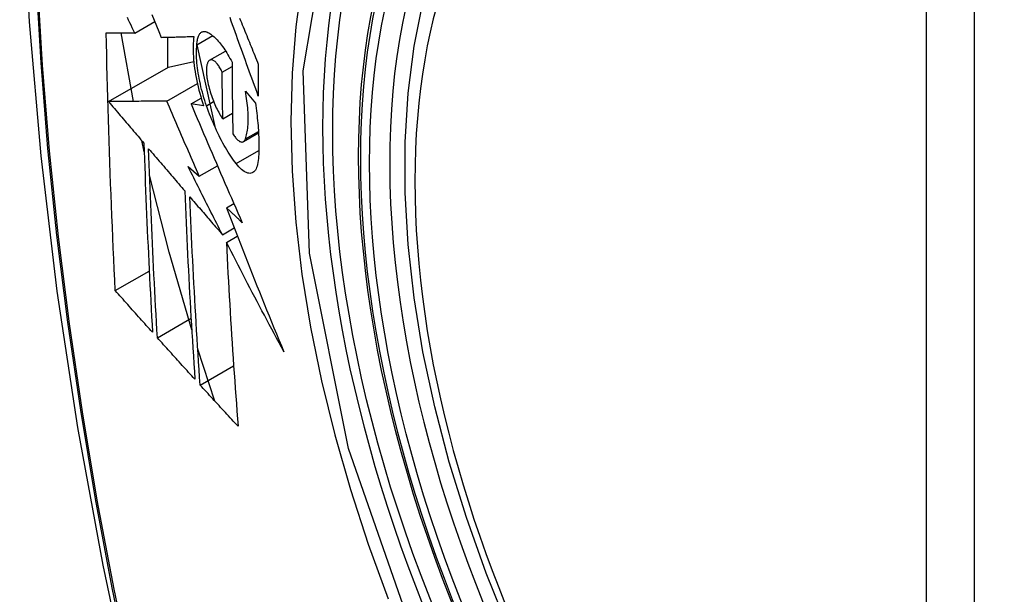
# Model space of a CAD drawing. Header units: inches. Extents: x 378.5 to 447.1, y 142.6 to 213.3.
# Tile 68 of 112: x 404.537 to 404.877, y 190.276 to 190.475. Entities that reach past the tile are written whole.
import ezdxf

# ---------------------------------------------------------------- set-up
doc = ezdxf.new("R2010")
doc.units = ezdxf.units.IN
doc.header["$MEASUREMENT"] = 0
doc.layers.add('Visible Edges(ANSI)', color=7, linetype='Continuous', lineweight=25)
doc.layers.add('Visible Tangent Edges(ANSI)', color=7, linetype='Continuous', lineweight=25)

msp = doc.modelspace()

# ---------------------------------------------------------------- linework, layer by layer
at = {"layer": 'Visible Edges(ANSI)'}
for p, q in [((404.57662, 190.47033), (404.58353, 190.47432)), ((404.5762, 190.44667), (404.57189, 190.47038)), ((404.58795, 190.46889), (404.58795, 190.45836)), ((404.59811, 190.46627), (404.60356, 190.46942)), ((404.5981, 190.46625), (404.60426, 190.43796)), ((404.60251, 190.46091), (404.60804, 190.4641)), ((404.58831, 190.45857), (404.59701, 190.46045)), ((404.56756, 190.44659), (404.58831, 190.45857)), ((404.60684, 190.45682), (404.61025, 190.45879)), ((404.58768, 190.44678), (404.59826, 190.45289)), ((404.61486, 190.45023), (404.61831, 190.44609)), ((404.59609, 190.44581), (404.59959, 190.44784)), ((404.60044, 190.44519), (404.59609, 190.44581)), ((404.60706, 190.44062), (404.61041, 190.44255)), ((404.61417, 190.43275), (404.6194, 190.43577)), ((404.57988, 190.42927), (404.57904, 190.4331)), ((404.59506, 190.4241), (404.59893, 190.42081)), ((404.59893, 190.42081), (404.60519, 190.42443)), ((404.60832, 190.40983), (404.61089, 190.41132)), ((404.60693, 190.40054), (404.61099, 190.40288)), ((404.60828, 190.3979), (404.61207, 190.40008)), ((404.5699, 190.3812), (404.58162, 190.38796)), ((404.58443, 190.36489), (404.59608, 190.37161)), ((404.60434, 190.34293), (404.59842, 190.3609)), ((404.59922, 190.34852), (404.6108, 190.35521))]:
    msp.add_line(p, q, dxfattribs=at)
at = {"layer": 'Visible Edges(ANSI)', "flags": 128}
for points in [[(404.59089, 190.89738), (404.57805, 190.85933), (404.56699, 190.82014), (404.55769, 190.77991), (404.55013, 190.73869), (404.54429, 190.69655), (404.54014, 190.65355), (404.53767, 190.60976), (404.53685, 190.56523), (404.53766, 190.52003), (404.54009, 190.47422), (404.54411, 190.42787), (404.5497, 190.38104), (404.55685, 190.33379), (404.56553, 190.28619), (404.57572, 190.23831), (404.5874, 190.19022)], [(404.70583, 190.26425), (404.69809, 190.2834), (404.69124, 190.30264), (404.68529, 190.32188), (404.68029, 190.34102), (404.67625, 190.36), (404.6732, 190.37872), (404.67115, 190.39711), (404.67012, 190.41509), (404.67012, 190.43258), (404.67116, 190.44951), (404.67324, 190.4658), (404.67637, 190.48139), (404.68056, 190.4962), (404.68579, 190.51017), (404.69206, 190.52322), (404.69936, 190.53527), (404.70767, 190.54625), (404.71697, 190.55609), (404.72719, 190.56469), (404.73827, 190.572)], [(404.58256, 190.47672), (404.58336, 190.47475), (404.58416, 190.47277), (404.58496, 190.4708), (404.58575, 190.46883)], [(404.57662, 190.47033), (404.5762, 190.47122), (404.57577, 190.47211), (404.57535, 190.473), (404.57492, 190.47389), (404.5745, 190.47478), (404.57407, 190.47567)], [(404.61933, 190.44852), (404.61888, 190.44975), (404.61843, 190.45098), (404.61798, 190.45222), (404.61753, 190.45345), (404.61708, 190.45469), (404.61664, 190.45592), (404.61619, 190.45716), (404.61574, 190.4584), (404.61529, 190.45964), (404.61485, 190.46087), (404.6144, 190.46211), (404.61396, 190.46335), (404.61351, 190.46458), (404.61307, 190.46582), (404.61263, 190.46705), (404.61219, 190.46829), (404.61174, 190.46952), (404.6113, 190.47075), (404.61086, 190.47198), (404.61043, 190.4732), (404.60999, 190.47443), (404.60955, 190.47565)], [(404.61285, 190.47547), (404.61316, 190.47471), (404.61347, 190.47396), (404.61377, 190.4732), (404.61408, 190.47245), (404.61439, 190.47169), (404.61469, 190.47093), (404.615, 190.47017), (404.61531, 190.46942), (404.61562, 190.46866), (404.61593, 190.4679), (404.61624, 190.46714), (404.61655, 190.46638), (404.61686, 190.46562), (404.61717, 190.46486), (404.61747, 190.4641), (404.61778, 190.46334), (404.61809, 190.46258), (404.6184, 190.46182), (404.61871, 190.46106), (404.61902, 190.4603), (404.61933, 190.45954)], [(404.5699, 190.3812), (404.56972, 190.38488), (404.56954, 190.38856), (404.56937, 190.39225), (404.5692, 190.39594), (404.56904, 190.39963), (404.56888, 190.40332), (404.56872, 190.40702), (404.56857, 190.41072), (404.56842, 190.41443), (404.56828, 190.41814), (404.56814, 190.42185), (404.568, 190.42556), (404.56787, 190.42928), (404.56775, 190.43301), (404.56763, 190.43673), (404.56751, 190.44047), (404.5674, 190.4442), (404.5673, 190.44795), (404.5672, 190.45169), (404.5671, 190.45543), (404.56701, 190.45918), (404.56693, 190.46293), (404.56685, 190.46668), (404.56678, 190.47043)], [(404.56678, 190.47043), (404.56717, 190.47043), (404.56756, 190.47043), (404.56795, 190.47042), (404.56835, 190.47042), (404.56875, 190.47041), (404.56915, 190.47041), (404.56956, 190.4704), (404.56996, 190.4704), (404.57037, 190.4704), (404.57078, 190.47039), (404.57119, 190.47039), (404.57161, 190.47038), (404.57202, 190.47038), (404.57244, 190.47037), (404.57286, 190.47037), (404.57327, 190.47037), (404.57369, 190.47036), (404.57411, 190.47036), (404.57453, 190.47035), (404.57495, 190.47035), (404.57537, 190.47034), (404.57579, 190.47034), (404.5762, 190.47034), (404.57662, 190.47033)], [(404.59811, 190.46627), (404.59813, 190.4667), (404.59817, 190.46712), (404.59822, 190.46751), (404.59828, 190.46789), (404.59835, 190.46825), (404.59844, 190.46858), (404.59853, 190.4689), (404.59864, 190.46919), (404.59875, 190.46946), (404.59888, 190.46971), (404.59902, 190.46993), (404.59916, 190.47013), (404.59932, 190.47031), (404.59948, 190.47046), (404.59965, 190.47059), (404.59983, 190.4707), (404.60002, 190.47078), (404.60022, 190.47084), (404.60042, 190.47087), (404.60063, 190.47088), (404.60084, 190.47087), (404.60106, 190.47083), (404.60128, 190.47077), (404.60151, 190.47069)], [(404.60151, 190.47069), (404.60186, 190.47053), (404.60221, 190.47034), (404.60256, 190.47013), (404.60292, 190.4699), (404.60328, 190.46963), (404.60365, 190.46934), (404.60402, 190.46903), (404.60439, 190.46869), (404.60476, 190.46832), (404.60513, 190.46793), (404.6055, 190.46752), (404.60588, 190.46708), (404.60625, 190.46662), (404.60662, 190.46614), (404.607, 190.46564), (404.60737, 190.46511), (404.60774, 190.46457), (404.6081, 190.464), (404.60847, 190.46342), (404.60883, 190.46281), (404.60919, 190.46219), (404.60954, 190.46155), (404.6099, 190.46089), (404.61024, 190.46021)], [(404.58575, 190.46883), (404.58621, 190.46885), (404.58668, 190.46886), (404.58714, 190.46887), (404.58761, 190.46888), (404.58808, 190.46889), (404.58854, 190.46891), (404.58901, 190.46892), (404.58948, 190.46893), (404.58995, 190.46894), (404.59043, 190.46895), (404.5909, 190.46897), (404.59137, 190.46898), (404.59184, 190.46899), (404.59232, 190.46901), (404.59279, 190.46902), (404.59327, 190.46903), (404.59374, 190.46904), (404.59421, 190.46906), (404.59469, 190.46907), (404.59516, 190.46908), (404.59564, 190.4691), (404.59611, 190.46911), (404.59659, 190.46912), (404.59706, 190.46914)], [(404.59706, 190.46914), (404.59696, 190.46837), (404.59688, 190.46757), (404.59683, 190.46673), (404.59679, 190.46587), (404.59678, 190.46498), (404.59679, 190.46406), (404.59682, 190.46311), (404.59687, 190.46215), (404.59695, 190.46116), (404.59704, 190.46016), (404.59716, 190.45913), (404.5973, 190.4581), (404.59746, 190.45705), (404.59764, 190.45599), (404.59784, 190.45491), (404.59805, 190.45383), (404.59829, 190.45275), (404.59855, 190.45167), (404.59882, 190.45058), (404.59911, 190.4495), (404.59942, 190.44841), (404.59974, 190.44733), (404.60008, 190.44626), (404.60044, 190.44519)], [(404.60142, 190.44517), (404.60111, 190.44609), (404.60081, 190.44702), (404.60052, 190.44796), (404.60025, 190.4489), (404.59999, 190.44984), (404.59974, 190.45079), (404.59951, 190.45173), (404.59929, 190.45268), (404.59909, 190.45362), (404.5989, 190.45455), (404.59873, 190.45548), (404.59858, 190.4564), (404.59844, 190.45731), (404.59832, 190.4582), (404.59822, 190.45909), (404.59813, 190.45997), (404.59807, 190.46082), (404.59802, 190.46167), (404.59799, 190.46249), (404.59797, 190.46329), (404.59798, 190.46407), (404.598, 190.46483), (404.59805, 190.46556), (404.59811, 190.46627)], [(404.60225, 190.4607), (404.60215, 190.46059), (404.60205, 190.46045), (404.60196, 190.46031), (404.60187, 190.46015), (404.60179, 190.45997), (404.60171, 190.45978), (404.60165, 190.45958), (404.60159, 190.45936), (404.60153, 190.45913), (404.60149, 190.45889), (404.60145, 190.45863), (404.60142, 190.45837), (404.60139, 190.45809), (404.60138, 190.4578), (404.60137, 190.4575), (404.60137, 190.45719), (404.60138, 190.45687), (404.60139, 190.45654), (404.60141, 190.4562), (404.60144, 190.45586), (404.60148, 190.45551), (404.60153, 190.45515), (404.60158, 190.45479), (404.60164, 190.45443)], [(404.60684, 190.45682), (404.60665, 190.45722), (404.60645, 190.4576), (404.60625, 190.45797), (404.60605, 190.45832), (404.60584, 190.45865), (404.60563, 190.45897), (404.60542, 190.45926), (404.60521, 190.45954), (404.605, 190.45979), (404.60479, 190.46003), (404.60459, 190.46024), (404.60438, 190.46042), (404.60417, 190.46059), (404.60397, 190.46073), (404.60377, 190.46084), (404.60358, 190.46093), (404.60339, 190.461), (404.60321, 190.46103), (404.60303, 190.46105), (404.60286, 190.46103), (404.60269, 190.46099), (404.60254, 190.46092), (404.60239, 190.46083), (404.60225, 190.4607)], [(404.61024, 190.46021), (404.61025, 190.45918), (404.61025, 190.45814), (404.61026, 190.45711), (404.61026, 190.45607), (404.61027, 190.45504), (404.61028, 190.454), (404.61028, 190.45297), (404.61029, 190.45194), (404.6103, 190.45091), (404.61031, 190.44988), (404.61033, 190.44884), (404.61034, 190.44781), (404.61035, 190.44678), (404.61036, 190.44575), (404.61038, 190.44472), (404.61039, 190.44369), (404.61041, 190.44267), (404.61043, 190.44164), (404.61044, 190.44061), (404.61046, 190.43958), (404.61048, 190.43856), (404.6105, 190.43753), (404.61052, 190.43651), (404.61054, 190.43548)], [(404.60706, 190.44062), (404.60705, 190.44129), (404.60704, 190.44196), (404.60702, 190.44264), (404.60701, 190.44331), (404.607, 190.44398), (404.60699, 190.44466), (404.60698, 190.44533), (404.60697, 190.44601), (404.60696, 190.44668), (404.60695, 190.44736), (404.60694, 190.44803), (404.60693, 190.44871), (404.60692, 190.44938), (404.60691, 190.45006), (404.6069, 190.45073), (404.60689, 190.45141), (404.60688, 190.45208), (404.60688, 190.45276), (404.60687, 190.45343), (404.60686, 190.45411), (404.60686, 190.45479), (404.60685, 190.45546), (404.60684, 190.45614), (404.60684, 190.45682)], [(404.61933, 190.45954), (404.61933, 190.45908), (404.61933, 190.45862), (404.61933, 190.45816), (404.61933, 190.4577), (404.61932, 190.45724), (404.61932, 190.45678), (404.61932, 190.45632), (404.61932, 190.45586), (404.61932, 190.4554), (404.61932, 190.45494), (404.61932, 190.45448), (404.61932, 190.45402), (404.61932, 190.45356), (404.61932, 190.4531), (404.61932, 190.45264), (404.61932, 190.45218), (404.61932, 190.45173), (404.61932, 190.45127), (404.61932, 190.45081), (404.61932, 190.45035), (404.61932, 190.44989), (404.61932, 190.44943), (404.61932, 190.44897), (404.61933, 190.44852)], [(404.60164, 190.45443), (404.60175, 190.4538), (404.60188, 190.45316), (404.60202, 190.45252), (404.60218, 190.45187), (404.60234, 190.45123), (404.60252, 190.45058), (404.60271, 190.44994), (404.60291, 190.4493), (404.60312, 190.44867), (404.60333, 190.44804), (404.60356, 190.44743), (404.6038, 190.44682), (404.60404, 190.44622), (404.60429, 190.44563), (404.60455, 190.44506), (404.60481, 190.4445), (404.60508, 190.44395), (404.60535, 190.44342), (404.60563, 190.44291), (404.60591, 190.44241), (404.60619, 190.44193), (404.60648, 190.44148), (404.60677, 190.44104), (404.60706, 190.44062)], [(404.61486, 190.43369), (404.61501, 190.43414), (404.61515, 190.43461), (404.61528, 190.43511), (404.6154, 190.43564), (404.6155, 190.43619), (404.61559, 190.43676), (404.61567, 190.43736), (404.61573, 190.43798), (404.61578, 190.43862), (404.61582, 190.43929), (404.61584, 190.43997), (404.61585, 190.44067), (404.61584, 190.44139), (404.61582, 190.44213), (404.61578, 190.44289), (404.61574, 190.44366), (404.61567, 190.44444), (404.6156, 190.44524), (404.61551, 190.44605), (404.6154, 190.44687), (404.61529, 190.44769), (404.61516, 190.44853), (404.61502, 190.44937), (404.61486, 190.45023)], [(404.58768, 190.44678), (404.5869, 190.44677), (404.58612, 190.44676), (404.58533, 190.44676), (404.58453, 190.44675), (404.58373, 190.44674), (404.58293, 190.44673), (404.58212, 190.44673), (404.58131, 190.44672), (404.58049, 190.44671), (404.57967, 190.4467), (404.57884, 190.4467), (404.57801, 190.44669), (404.57717, 190.44668), (404.57633, 190.44667), (404.57548, 190.44666), (404.57462, 190.44666), (404.57376, 190.44665), (404.57289, 190.44664), (404.57202, 190.44663), (404.57114, 190.44662), (404.57026, 190.44662), (404.56937, 190.44661), (404.56847, 190.4466), (404.56756, 190.44659)], [(404.56756, 190.44659), (404.56807, 190.44599), (404.56858, 190.44539), (404.56909, 190.4448), (404.5696, 190.4442), (404.5701, 190.4436), (404.57061, 190.443), (404.57112, 190.4424), (404.57163, 190.4418), (404.57214, 190.4412), (404.57265, 190.4406), (404.57316, 190.44), (404.57367, 190.43941), (404.57418, 190.43881), (404.57469, 190.43821), (404.5752, 190.43761), (404.57571, 190.43701), (404.57622, 190.43641), (404.57673, 190.43581), (404.57724, 190.43521), (404.57775, 190.43461), (404.57826, 190.43401), (404.57877, 190.43342), (404.57928, 190.43282), (404.57979, 190.43222)], [(404.59893, 190.42081), (404.59845, 190.4219), (404.59798, 190.42298), (404.59751, 190.42406), (404.59703, 190.42514), (404.59656, 190.42622), (404.59609, 190.4273), (404.59562, 190.42839), (404.59515, 190.42947), (404.59468, 190.43055), (404.59421, 190.43163), (404.59374, 190.43272), (404.59327, 190.4338), (404.5928, 190.43488), (404.59233, 190.43597), (404.59186, 190.43705), (404.5914, 190.43813), (404.59093, 190.43921), (404.59046, 190.4403), (404.59, 190.44138), (404.58953, 190.44246), (404.58907, 190.44354), (404.58861, 190.44462), (404.58814, 190.4457), (404.58768, 190.44678)], [(404.61831, 190.44609), (404.61844, 190.44521), (404.61857, 190.44432), (404.61868, 190.44345), (404.61879, 190.44258), (404.61889, 190.44172), (404.61899, 190.44086), (404.61908, 190.44001), (404.61916, 190.43916), (404.61923, 190.43833), (404.61929, 190.4375), (404.61935, 190.43668), (404.6194, 190.43587), (404.61944, 190.43506), (404.61947, 190.43427), (404.6195, 190.43349), (404.61952, 190.43271), (404.61953, 190.43195), (404.61953, 190.4312), (404.61953, 190.43045), (404.61951, 190.42972), (404.61949, 190.429), (404.61947, 190.4283), (404.61943, 190.4276), (404.61939, 190.42691)], [(404.59609, 190.44581), (404.5968, 190.44411), (404.59752, 190.44241), (404.59824, 190.44071), (404.59897, 190.439), (404.59969, 190.43729), (404.60042, 190.43558), (404.60115, 190.43387), (404.60188, 190.43215), (404.60262, 190.43044), (404.60335, 190.42872), (404.60409, 190.427), (404.60483, 190.42528), (404.60557, 190.42357), (404.60631, 190.42185), (404.60705, 190.42013), (404.6078, 190.41841), (404.60854, 190.41669), (404.60929, 190.41497), (404.61004, 190.41326), (404.61079, 190.41154), (404.61154, 190.40983), (404.61229, 190.40811), (404.61304, 190.4064), (404.6138, 190.40469)], [(404.6117, 190.42513), (404.61123, 190.42574), (404.61076, 190.42638), (404.61029, 190.42704), (404.60983, 190.42773), (404.60936, 190.42843), (404.6089, 190.42916), (404.60844, 190.4299), (404.60798, 190.43067), (404.60753, 190.43146), (404.60708, 190.43226), (404.60664, 190.43309), (404.6062, 190.43393), (404.60576, 190.43479), (404.60533, 190.43567), (404.6049, 190.43656), (404.60449, 190.43747), (404.60407, 190.43839), (404.60367, 190.43932), (404.60327, 190.44027), (404.60289, 190.44123), (404.60251, 190.4422), (404.60214, 190.44318), (404.60178, 190.44417), (404.60142, 190.44517)], [(404.61054, 190.43548), (404.61075, 190.43514), (404.61097, 190.43481), (404.61118, 190.4345), (404.6114, 190.43422), (404.61161, 190.43395), (404.61183, 190.43371), (404.61204, 190.43349), (404.61226, 190.43329), (404.61246, 190.43312), (404.61267, 190.43297), (404.61287, 190.43284), (404.61307, 190.43275), (404.61326, 190.43268), (404.61345, 190.43263), (404.61363, 190.43261), (404.6138, 190.43262), (404.61397, 190.43266), (404.61412, 190.43273), (404.61427, 190.43282), (404.61441, 190.43294), (404.61454, 190.43309), (404.61466, 190.43326), (404.61476, 190.43346), (404.61486, 190.43369)], [(404.57979, 190.43222), (404.57988, 190.42946), (404.57997, 190.42671), (404.58007, 190.42396), (404.58017, 190.42121), (404.58027, 190.41847), (404.58038, 190.41573), (404.58049, 190.41299), (404.5806, 190.41025), (404.58071, 190.40752), (404.58083, 190.40479), (404.58095, 190.40206), (404.58107, 190.39933), (404.5812, 190.39661), (404.58133, 190.39388), (404.58146, 190.39116), (404.58159, 190.38845), (404.58173, 190.38573), (404.58187, 190.38302), (404.58201, 190.3803), (404.58215, 190.37759), (404.58229, 190.37488), (404.58244, 190.37218), (404.58259, 190.36947), (404.58274, 190.36677)], [(404.58443, 190.36489), (404.58428, 190.3676), (404.58412, 190.37031), (404.58397, 190.37302), (404.58382, 190.37574), (404.58368, 190.37845), (404.58354, 190.38117), (404.58339, 190.38389), (404.58326, 190.38661), (404.58312, 190.38933), (404.58299, 190.39205), (404.58286, 190.39477), (404.58273, 190.39749), (404.5826, 190.40022), (404.58248, 190.40294), (404.58236, 190.40567), (404.58224, 190.4084), (404.58213, 190.41113), (404.58202, 190.41386), (404.58191, 190.41659), (404.58181, 190.41933), (404.58171, 190.42207), (404.58161, 190.42481), (404.58151, 190.42756), (404.58142, 190.4303)], [(404.58142, 190.4303), (404.58194, 190.4297), (404.58246, 190.42909), (404.58298, 190.42848), (404.58349, 190.42787), (404.58401, 190.42726), (404.58453, 190.42665), (404.58506, 190.42604), (404.58558, 190.42543), (404.5861, 190.42482), (404.58662, 190.42421), (404.58714, 190.4236), (404.58766, 190.42299), (404.58818, 190.42238), (404.5887, 190.42177), (404.58922, 190.42116), (404.58975, 190.42055), (404.59027, 190.41994), (404.59079, 190.41933), (404.59131, 190.41872), (404.59183, 190.41812), (404.59235, 190.41751), (404.59288, 190.4169), (404.5934, 190.41629), (404.59392, 190.41568)], [(404.61939, 190.42691), (404.61932, 190.42619), (404.61922, 190.42551), (404.6191, 190.42488), (404.61894, 190.4243), (404.61876, 190.42378), (404.61855, 190.42332), (404.61832, 190.42292), (404.61806, 190.42258), (404.61778, 190.42229), (404.61747, 190.42207), (404.61715, 190.42191), (404.6168, 190.42181), (404.61644, 190.42177), (404.61607, 190.42179), (404.61567, 190.42188), (404.61527, 190.42202), (404.61485, 190.42221), (404.61442, 190.42247), (404.61398, 190.42278), (404.61353, 190.42314), (404.61308, 190.42356), (404.61262, 190.42403), (404.61216, 190.42456), (404.6117, 190.42513)], [(404.60693, 190.40054), (404.60643, 190.40152), (404.60593, 190.4025), (404.60544, 190.40348), (404.60494, 190.40446), (404.60444, 190.40545), (404.60394, 190.40643), (404.60344, 190.40741), (404.60295, 190.40839), (404.60245, 190.40937), (404.60195, 190.41036), (404.60146, 190.41134), (404.60096, 190.41232), (404.60047, 190.4133), (404.59997, 190.41429), (404.59948, 190.41527), (404.59899, 190.41625), (404.59849, 190.41723), (404.598, 190.41821), (404.59751, 190.4192), (404.59702, 190.42018), (404.59653, 190.42116), (404.59604, 190.42214), (404.59555, 190.42312), (404.59506, 190.4241)], [(404.59632, 190.3676), (404.58852, 190.39446), (404.58174, 190.42119)], [(404.59392, 190.41568), (404.59403, 190.41293), (404.59414, 190.41019), (404.59425, 190.40745), (404.59437, 190.40471), (404.5945, 190.40197), (404.59462, 190.39924), (404.59475, 190.39651), (404.59488, 190.39378), (404.59502, 190.39106), (404.59516, 190.38834), (404.5953, 190.38562), (404.59545, 190.3829), (404.59559, 190.38019), (404.59574, 190.37748), (404.5959, 190.37477), (404.59605, 190.37206), (404.59621, 190.36936), (404.59638, 190.36666), (404.59654, 190.36397), (404.59671, 190.36127), (404.59688, 190.35858), (404.59705, 190.3559), (404.59722, 190.35321), (404.5974, 190.35053)], [(404.59922, 190.34852), (404.59904, 190.35122), (404.59887, 190.35391), (404.59869, 190.35661), (404.59852, 190.35931), (404.59835, 190.362), (404.59818, 190.3647), (404.59801, 190.3674), (404.59785, 190.37011), (404.59769, 190.37281), (404.59754, 190.37552), (404.59738, 190.37822), (404.59723, 190.38093), (404.59708, 190.38364), (404.59694, 190.38636), (404.5968, 190.38907), (404.59666, 190.39179), (404.59652, 190.39451), (404.59639, 190.39724), (404.59626, 190.39996), (404.59614, 190.40269), (404.59602, 190.40542), (404.5959, 190.40815), (404.59578, 190.41089), (404.59567, 190.41363)], [(404.59567, 190.41363), (404.59614, 190.41309), (404.59661, 190.41254), (404.59708, 190.412), (404.59754, 190.41145), (404.59801, 190.41091), (404.59848, 190.41036), (404.59895, 190.40982), (404.59942, 190.40927), (404.59989, 190.40872), (404.60036, 190.40818), (404.60083, 190.40763), (404.60129, 190.40709), (404.60176, 190.40654), (404.60223, 190.406), (404.6027, 190.40545), (404.60317, 190.4049), (404.60364, 190.40436), (404.60411, 190.40381), (404.60458, 190.40327), (404.60505, 190.40272), (404.60552, 190.40218), (404.60599, 190.40163), (404.60646, 190.40109), (404.60693, 190.40054)], [(404.6138, 190.40469), (404.61357, 190.40491), (404.61334, 190.40512), (404.61311, 190.40534), (404.61288, 190.40555), (404.61265, 190.40576), (404.61243, 190.40598), (404.6122, 190.40619), (404.61197, 190.40641), (404.61174, 190.40662), (404.61151, 190.40684), (404.61128, 190.40705), (404.61106, 190.40726), (404.61083, 190.40748), (404.6106, 190.40769), (404.61037, 190.40791), (404.61014, 190.40812), (404.60991, 190.40833), (404.60969, 190.40855), (404.60946, 190.40876), (404.60923, 190.40898), (404.609, 190.40919), (404.60877, 190.4094), (404.60855, 190.40962), (404.60832, 190.40983)], [(404.60832, 190.40983), (404.60911, 190.40776), (404.60991, 190.40568), (404.61071, 190.40361), (404.61151, 190.40153), (404.61231, 190.39945), (404.61312, 190.39738), (404.61393, 190.3953), (404.61474, 190.39322), (404.61556, 190.39115), (404.61638, 190.38907), (404.6172, 190.38699), (404.61803, 190.38492), (404.61886, 190.38284), (404.61969, 190.38076), (404.62052, 190.37869), (404.62136, 190.37661), (404.6222, 190.37454), (404.62305, 190.37247), (404.6239, 190.37039), (404.62475, 190.36832), (404.6256, 190.36625), (404.62646, 190.36418), (404.62732, 190.36211), (404.62819, 190.36004)], [(404.62819, 190.36004), (404.62734, 190.36161), (404.62649, 190.36318), (404.62564, 190.36476), (404.62479, 190.36634), (404.62395, 190.36791), (404.62311, 190.36949), (404.62227, 190.37107), (404.62143, 190.37265), (404.62059, 190.37423), (404.61976, 190.37581), (404.61892, 190.37739), (404.61809, 190.37897), (404.61726, 190.38055), (404.61644, 190.38213), (404.61561, 190.38371), (404.61479, 190.38529), (404.61397, 190.38687), (404.61315, 190.38845), (404.61233, 190.39003), (404.61152, 190.3916), (404.61071, 190.39318), (404.6099, 190.39475), (404.60909, 190.39633), (404.60828, 190.3979)], [(404.60828, 190.3979), (404.60841, 190.39521), (404.60855, 190.39253), (404.60869, 190.38985), (404.60883, 190.38717), (404.60897, 190.38449), (404.60912, 190.38181), (404.60928, 190.37914), (404.60943, 190.37647), (404.60959, 190.3738), (404.60976, 190.37114), (404.60992, 190.36848), (404.61009, 190.36582), (404.61027, 190.36317), (404.61044, 190.36052), (404.61062, 190.35787), (404.6108, 190.35523), (404.61099, 190.35259), (404.61117, 190.34996), (404.61136, 190.34733), (404.61156, 190.3447), (404.61175, 190.34209), (404.61195, 190.33947), (404.61214, 190.33686), (404.61234, 190.33426)], [(404.58274, 190.36677), (404.58221, 190.36737), (404.58167, 190.36797), (404.58113, 190.36857), (404.5806, 190.36917), (404.58006, 190.36977), (404.57952, 190.37037), (404.57899, 190.37097), (404.57845, 190.37158), (404.57791, 190.37218), (404.57738, 190.37278), (404.57684, 190.37338), (404.57631, 190.37398), (404.57577, 190.37458), (404.57524, 190.37518), (404.5747, 190.37579), (404.57417, 190.37639), (404.57363, 190.37699), (404.5731, 190.37759), (404.57256, 190.37819), (404.57203, 190.37879), (404.5715, 190.37939), (404.57097, 190.37999), (404.57043, 190.3806), (404.5699, 190.3812)], [(404.5974, 190.35053), (404.59685, 190.35113), (404.59631, 190.35172), (404.59577, 190.35232), (404.59523, 190.35292), (404.59468, 190.35352), (404.59414, 190.35412), (404.5936, 190.35471), (404.59306, 190.35531), (404.59252, 190.35591), (404.59198, 190.35651), (404.59143, 190.35711), (404.59089, 190.35771), (404.59035, 190.3583), (404.58981, 190.3589), (404.58927, 190.3595), (404.58873, 190.3601), (404.5882, 190.3607), (404.58766, 190.3613), (404.58712, 190.3619), (404.58658, 190.36249), (404.58604, 190.36309), (404.58551, 190.36369), (404.58497, 190.36429), (404.58443, 190.36489)], [(404.61234, 190.33426), (404.61179, 190.33485), (404.61124, 190.33544), (404.61069, 190.33604), (404.61014, 190.33663), (404.6096, 190.33722), (404.60905, 190.33782), (404.6085, 190.33841), (404.60795, 190.33901), (404.6074, 190.3396), (404.60685, 190.3402), (404.60631, 190.34079), (404.60576, 190.34139), (404.60521, 190.34198), (404.60467, 190.34258), (404.60412, 190.34317), (404.60357, 190.34377), (404.60303, 190.34436), (404.60248, 190.34496), (404.60194, 190.34555), (404.6014, 190.34614), (404.60085, 190.34674), (404.60031, 190.34733), (404.59977, 190.34793), (404.59922, 190.34852)]]:
    msp.add_lwpolyline(points, dxfattribs=at)
at = {"layer": 'Visible Edges(ANSI)'}
msp.add_ellipse((404.88746, 190.29672), major_axis=(0.15748, -0.27276), ratio=0.57735, start_param=2.363977, end_param=7.060801, dxfattribs=at)
msp.add_ellipse((404.88398, 190.29472), major_axis=(-0.15994, 0.27703), ratio=0.57735, dxfattribs=at)
at = {"layer": 'Visible Tangent Edges(ANSI)'}
for p, q in [((404.85023, 190.55935), (404.85023, 190.07468)), ((404.86693, 190.07468), (404.86693, 190.55935)), ((404.60142, 190.44517), (404.60389, 190.44659)), ((404.61486, 190.43369), (404.61937, 190.4363)), ((404.6117, 190.42513), (404.61951, 190.42964))]:
    msp.add_line(p, q, dxfattribs=at)
at = {"layer": 'Visible Tangent Edges(ANSI)', "flags": 128}
for points in [[(404.59002, 190.85364), (404.58226, 190.8312), (404.57514, 190.8081), (404.56867, 190.78436), (404.56286, 190.76001), (404.55772, 190.73507), (404.55327, 190.70958), (404.54949, 190.68356), (404.54641, 190.65705), (404.54401, 190.63007), (404.54231, 190.60268), (404.5413, 190.5749), (404.54097, 190.54673), (404.54133, 190.51818), (404.54237, 190.48925), (404.5441, 190.45996), (404.54651, 190.43034), (404.54961, 190.40043), (404.55337, 190.37027), (404.55782, 190.33986), (404.56293, 190.30921), (404.56872, 190.27836), (404.57516, 190.24732)], [(404.57592, 190.24694), (404.56945, 190.27791), (404.56365, 190.3087), (404.55852, 190.3393), (404.55406, 190.36965), (404.55028, 190.39976), (404.54717, 190.42961), (404.54475, 190.45917), (404.54301, 190.4884), (404.54196, 190.51727), (404.5416, 190.54576), (404.54193, 190.57385), (404.54295, 190.60155), (404.54466, 190.62885), (404.54707, 190.65573), (404.55016, 190.68214), (404.55395, 190.70805), (404.55843, 190.73343), (404.56358, 190.75825), (404.5694, 190.78247), (404.57589, 190.80608), (404.58302, 190.82905), (404.5908, 190.85136)], [(404.67458, 190.25751), (404.65045, 190.32658), (404.637, 190.39417), (404.63486, 190.45724), (404.64411, 190.51267), (404.6644, 190.55812), (404.69466, 190.59133), (404.7336, 190.61079), (404.77957, 190.61577), (404.83023, 190.606), (404.88336, 190.58195)], [(404.68927, 190.59245), (404.68025, 190.58447), (404.67189, 190.5755), (404.66423, 190.56558), (404.65729, 190.55473), (404.65111, 190.54299), (404.6457, 190.53039), (404.64109, 190.51698), (404.63731, 190.50284), (404.63436, 190.488), (404.63225, 190.4725), (404.63098, 190.45639), (404.63055, 190.43971), (404.63098, 190.4225), (404.63227, 190.40485), (404.6344, 190.38685), (404.63736, 190.36854), (404.64115, 190.34999), (404.64575, 190.33126), (404.65114, 190.3124), (404.65732, 190.29348), (404.66426, 190.27456)]]:
    msp.add_lwpolyline(points, dxfattribs=at)
at = {"layer": 'Visible Tangent Edges(ANSI)'}
for centre, major_axis, start_param, end_param in [((404.88647, 190.29615), (-0.17318, 0.29996), 5.05527, 10.652693), ((404.88642, 190.29612), (-0.15059, 0.26083), 5.66855, 8.468616)]:
    msp.add_ellipse(centre, major_axis=major_axis, ratio=0.57735, start_param=start_param, end_param=end_param, dxfattribs=at)
for centre, major_axis in [((404.88706, 190.29649), (0.17111, -0.29637)), ((404.88409, 190.29478), (-0.1627, 0.2818)), ((404.88398, 190.29472), (0.1621, -0.28076))]:
    msp.add_ellipse(centre, major_axis=major_axis, ratio=0.57735, dxfattribs=at)

doc.saveas('drawing.dxf')
